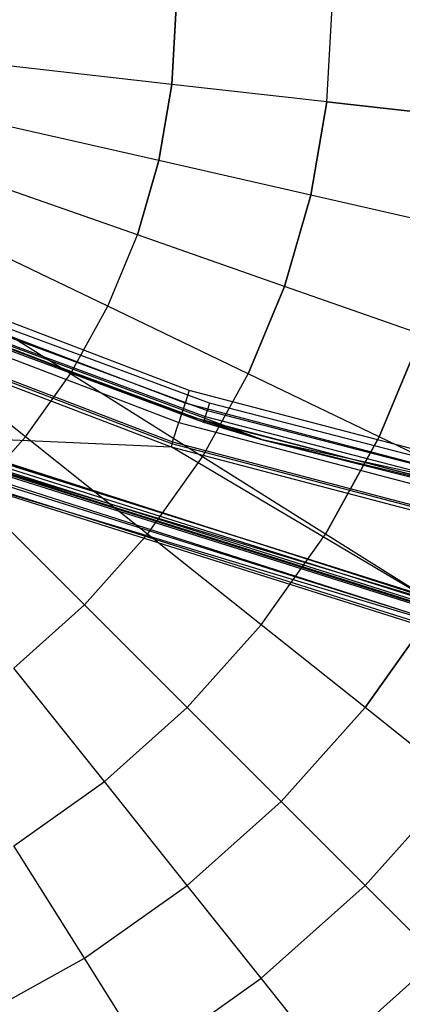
# Model space of a CAD drawing. Extents: x 0.2 to 44.2, y -21.9 to 24.
# Tile 27 of 239: x 16.2 to 18.2, y -19 to -14. Entities that reach past the tile are written whole.
import ezdxf

# ---------------------------------------------------------------- set-up
doc = ezdxf.new("R2010")
doc.units = 0
doc.header["$LTSCALE"] = 2.54
doc.layers.get('0').update_dxf_attribs({"color": 13, "linetype": 'CONTINUOUS'})

# ---------------------------------------------------------------- blocks, each defined once
blk = doc.blocks.new('KARO-10934_STL')
at = {"color": 0}
for p, q in [((17.0837, -15.8698, 125.8858), (15.3978, -15.2252, 125.8858)), ((17.0837, -15.8698, 125.8858), (15.3978, -15.2252, 125.8858)), ((17.4524, -16.1195, 125.9495), (15.2065, -15.2818, 125.9495)), ((15.2065, -15.2818, 125.9495), (17.1562, -16.0295, 124.3996)), ((15.2065, -15.2818, 125.9495), (17.1562, -16.0295, 124.3996)), ((17.4524, -16.1195, 125.9495), (15.2065, -15.2818, 125.9495)), ((17.063, -15.934, 125.8986), (15.3703, -15.2868, 125.8986)), ((17.063, -15.934, 125.8986), (15.3703, -15.2868, 125.8986)), ((15.3462, -15.3408, 125.9335), (17.045, -15.9903, 125.9335)), ((15.3462, -15.3408, 125.9335), (17.045, -15.9903, 125.9335)), ((17.1861, -15.9341, 124.2995), (15.5998, -15.3466, 124.2995)), ((17.1861, -15.9341, 124.2995), (15.5998, -15.3466, 124.2995)), ((15.3284, -15.3807, 125.9865), (17.0316, -16.0319, 125.9865)), ((15.3284, -15.3807, 125.9865), (17.0316, -16.0319, 125.9865)), ((15.5719, -15.4116, 124.3288), (17.165, -16.0016, 124.3288)), ((15.5719, -15.4116, 124.3288), (17.165, -16.0016, 124.3288)), ((15.5847, -15.3818, 124.3072), (17.1747, -15.9706, 124.3072)), ((15.5847, -15.3818, 124.3072), (17.1747, -15.9706, 124.3072)), ((15.5603, -15.4385, 124.3996), (17.1562, -16.0295, 124.3996)), ((15.5603, -15.4385, 124.3996), (17.1562, -16.0295, 124.3996)), ((15.5633, -15.4315, 124.3613), (17.1585, -16.0223, 124.3613)), ((15.5633, -15.4315, 124.3613), (17.1585, -16.0223, 124.3613)), ((15.2761, -15.498, 126.1937), (16.9923, -16.1542, 126.1937)), ((15.2761, -15.498, 126.1937), (16.9923, -16.1542, 126.1937)), ((16.9971, -16.1393, 126.1818), (15.2825, -15.4837, 126.1818)), ((16.9971, -16.1393, 126.1818), (15.2825, -15.4837, 126.1818)), ((15.2867, -15.4743, 126.1649), (17.0002, -16.1295, 126.1649)), ((15.2867, -15.4743, 126.1649), (17.0002, -16.1295, 126.1649)), ((15.1007, -15.8915, 124.285), (18.6825, -17.043, 124.285)), ((15.1007, -15.8915, 124.285), (18.6825, -17.043, 124.285)), ((17.0837, -15.8698, 125.8858), (17.063, -15.934, 125.8986)), ((17.0837, -15.8698, 125.8858), (17.063, -15.934, 125.8986)), ((18.8294, -16.3284, 125.8858), (17.0837, -15.8698, 125.8858)), ((18.8294, -16.3284, 125.8858), (17.0837, -15.8698, 125.8858)), ((17.063, -15.934, 125.8986), (17.045, -15.9903, 125.9335)), ((17.063, -15.934, 125.8986), (17.045, -15.9903, 125.9335)), ((18.8158, -16.3945, 125.8986), (17.063, -15.934, 125.8986)), ((18.8158, -16.3945, 125.8986), (17.063, -15.934, 125.8986)), ((17.1861, -15.9341, 124.2995), (17.1747, -15.9706, 124.3072)), ((17.1861, -15.9341, 124.2995), (17.1747, -15.9706, 124.3072)), ((18.8238, -16.3582, 124.2995), (17.1861, -15.9341, 124.2995)), ((18.8238, -16.3582, 124.2995), (17.1861, -15.9341, 124.2995)), ((18.6624, -17.141, 124.285), (15.06, -15.9829, 124.285)), ((18.6624, -17.141, 124.285), (15.06, -15.9829, 124.285)), ((17.045, -15.9903, 125.9335), (17.0316, -16.0319, 125.9865)), ((17.045, -15.9903, 125.9335), (17.0316, -16.0319, 125.9865)), ((17.045, -15.9903, 125.9335), (18.8039, -16.4524, 125.9335)), ((17.045, -15.9903, 125.9335), (18.8039, -16.4524, 125.9335)), ((17.165, -16.0016, 124.3288), (17.1585, -16.0223, 124.3613)), ((17.165, -16.0016, 124.3288), (17.1585, -16.0223, 124.3613)), ((17.1747, -15.9706, 124.3072), (17.165, -16.0016, 124.3288)), ((17.1747, -15.9706, 124.3072), (17.165, -16.0016, 124.3288)), ((17.165, -16.0016, 124.3288), (18.8096, -16.4274, 124.3288)), ((17.165, -16.0016, 124.3288), (18.8096, -16.4274, 124.3288)), ((17.1747, -15.9706, 124.3072), (18.8161, -16.3956, 124.3072)), ((17.1747, -15.9706, 124.3072), (18.8161, -16.3956, 124.3072)), ((17.0002, -16.1295, 126.1649), (17.0316, -16.0319, 125.9865)), ((17.0002, -16.1295, 126.1649), (17.0316, -16.0319, 125.9865)), ((17.0316, -16.0319, 125.9865), (18.7951, -16.4952, 125.9865)), ((17.0316, -16.0319, 125.9865), (18.7951, -16.4952, 125.9865)), ((17.1562, -16.0295, 124.3996), (17.1585, -16.0223, 124.3613)), ((17.1562, -16.0295, 124.3996), (17.1585, -16.0223, 124.3613)), ((17.4524, -16.1195, 125.9495), (17.1562, -16.0295, 124.3996)), ((17.1562, -16.0295, 124.3996), (17.4524, -16.1195, 124.3996)), ((17.4524, -16.1195, 125.9495), (17.1562, -16.0295, 124.3996)), ((17.1562, -16.0295, 124.3996), (17.4524, -16.1195, 124.3996)), ((17.4524, -16.1195, 124.3996), (17.1585, -16.0223, 124.3613)), ((17.1585, -16.0223, 124.3613), (18.8052, -16.4486, 124.3613)), ((17.4524, -16.1195, 124.3996), (17.1585, -16.0223, 124.3613)), ((17.1585, -16.0223, 124.3613), (18.8052, -16.4486, 124.3613)), ((15.7045, -16.1147, 126.1984), (18.2404, -16.9151, 126.1984)), ((15.7045, -16.1147, 126.1984), (18.2404, -16.9151, 126.1984)), ((15.7115, -16.0972, 126.2025), (18.2446, -16.8968, 126.2025)), ((15.7115, -16.0972, 126.2025), (18.2446, -16.8968, 126.2025)), ((15.7115, -16.0972, 126.2025), (16.9923, -16.1542, 126.1937)), ((15.7115, -16.0972, 126.2025), (16.9923, -16.1542, 126.1937)), ((15.7118, -16.0965, 126.3025), (18.2448, -16.8961, 126.3025)), ((15.7118, -16.0965, 126.3025), (18.2448, -16.8961, 126.3025)), ((15.6904, -16.1497, 126.291), (18.2318, -16.9519, 126.291)), ((15.6904, -16.1497, 126.291), (18.2318, -16.9519, 126.291)), ((15.6933, -16.1427, 126.1525), (18.6825, -17.043, 124.285)), ((15.6933, -16.1427, 126.1525), (18.2335, -16.9445, 126.1525)), ((15.6933, -16.1427, 126.1525), (18.6825, -17.043, 124.285)), ((15.6933, -16.1427, 126.1525), (18.2335, -16.9445, 126.1525)), ((18.2343, -16.9409, 126.1714), (15.6946, -16.1392, 126.1714)), ((18.2343, -16.9409, 126.1714), (15.6946, -16.1392, 126.1714)), ((15.6986, -16.1294, 126.1875), (18.2368, -16.9306, 126.1875)), ((15.6986, -16.1294, 126.1875), (18.2368, -16.9306, 126.1875)), ((16.9971, -16.1393, 126.1818), (16.9923, -16.1542, 126.1937)), ((16.9971, -16.1393, 126.1818), (16.9923, -16.1542, 126.1937)), ((18.2446, -16.8968, 126.2025), (16.9923, -16.1542, 126.1937)), ((16.9923, -16.1542, 126.1937), (18.7693, -16.621, 126.1937)), ((18.2446, -16.8968, 126.2025), (16.9923, -16.1542, 126.1937)), ((16.9923, -16.1542, 126.1937), (18.7693, -16.621, 126.1937)), ((17.0002, -16.1295, 126.1649), (16.9971, -16.1393, 126.1818)), ((17.0002, -16.1295, 126.1649), (16.9971, -16.1393, 126.1818)), ((18.7724, -16.6056, 126.1818), (16.9971, -16.1393, 126.1818)), ((18.7724, -16.6056, 126.1818), (16.9971, -16.1393, 126.1818)), ((17.0002, -16.1295, 126.1649), (18.7745, -16.5956, 126.1649)), ((17.0002, -16.1295, 126.1649), (18.7745, -16.5956, 126.1649)), ((19.7946, -16.629, 125.9495), (17.4524, -16.1195, 124.3996)), ((17.4524, -16.1195, 124.3996), (18.8037, -16.4561, 124.3996)), ((19.7946, -16.629, 125.9495), (17.4524, -16.1195, 124.3996)), ((19.7946, -16.629, 125.9495), (17.4524, -16.1195, 125.9495)), ((17.4524, -16.1195, 125.9495), (17.4524, -16.1195, 124.3996)), ((17.4524, -16.1195, 125.9495), (17.4524, -16.1195, 124.3996)), ((19.7946, -16.629, 125.9495), (17.4524, -16.1195, 125.9495)), ((18.8052, -16.4486, 124.3613), (17.4524, -16.1195, 124.3996)), ((17.4524, -16.1195, 124.3996), (18.8037, -16.4561, 124.3996)), ((18.8052, -16.4486, 124.3613), (17.4524, -16.1195, 124.3996)), ((15.6723, -16.1948, 126.2584), (18.2208, -16.9992, 126.2584)), ((15.6723, -16.1948, 126.2584), (18.2208, -16.9992, 126.2584)), ((15.6559, -16.2355, 126.1525), (18.2108, -17.0419, 126.1525)), ((15.6559, -16.2355, 126.1525), (18.2108, -17.0419, 126.1525)), ((15.6559, -16.2355, 126.1525), (18.6624, -17.141, 124.285)), ((15.6559, -16.2355, 126.1525), (18.6624, -17.141, 124.285)), ((15.6602, -16.2249, 126.2098), (18.2134, -17.0308, 126.2098)), ((15.6602, -16.2249, 126.2098), (18.2134, -17.0308, 126.2098))]:
    blk.add_line(p, q, dxfattribs=at)
blk = doc.blocks.new('GRUPUJ_1')
at = {"color": 0}
for p, q in [((16.7955, 8, 3.7335), (16.7737, 7.6114, 3.7335)), ((16.7737, 7.6114, 18.149), (16.7955, 8, 18.149)), ((16.7737, 7.6114, 18.149), (16.7955, 8, 18.149)), ((16.7955, 8, 3.7335), (16.7737, 7.6114, 3.7335)), ((17.5539, 7.5235, 4.1675), (17.5807, 8, 4.1675)), ((17.5539, 7.5235, 17.7151), (17.5807, 8, 17.7151)), ((17.5539, 7.5235, 17.7151), (17.5807, 8, 17.7151)), ((17.5539, 7.5235, 4.1675), (17.5807, 8, 4.1675)), ((16.7737, 7.6114, 18.149), (15.95, 7.7042, 18.4923)), ((16.7737, 7.6114, 18.149), (15.95, 7.7042, 18.4923)), ((16.7737, 7.6114, 3.7335), (15.95, 7.7042, 3.3902)), ((16.7737, 7.6114, 3.7335), (15.95, 7.7042, 3.3902)), ((16.7085, 7.2276, 18.149), (16.7737, 7.6114, 18.149)), ((16.7085, 7.2276, 18.149), (16.7737, 7.6114, 18.149)), ((16.7737, 7.6114, 3.7335), (16.7085, 7.2276, 3.7335)), ((16.7737, 7.6114, 3.7335), (16.7085, 7.2276, 3.7335)), ((17.5539, 7.5235, 17.7151), (16.7737, 7.6114, 18.149)), ((17.5539, 7.5235, 4.1675), (16.7737, 7.6114, 3.7335)), ((17.5539, 7.5235, 17.7151), (16.7737, 7.6114, 18.149)), ((17.5539, 7.5235, 4.1675), (16.7737, 7.6114, 3.7335)), ((17.474, 7.0529, 17.7151), (17.5539, 7.5235, 17.7151)), ((17.474, 7.0529, 17.7151), (17.5539, 7.5235, 17.7151)), ((17.5539, 7.5235, 4.1675), (17.474, 7.0529, 4.1675)), ((17.5539, 7.5235, 4.1675), (17.474, 7.0529, 4.1675)), ((18.281, 7.4415, 17.1959), (17.5539, 7.5235, 17.7151)), ((17.5539, 7.5235, 4.1675), (18.281, 7.4415, 4.6866)), ((18.281, 7.4415, 17.1959), (17.5539, 7.5235, 17.7151)), ((17.5539, 7.5235, 4.1675), (18.281, 7.4415, 4.6866)), ((16.7085, 7.2276, 18.149), (15.9004, 7.412, 18.4923)), ((16.7085, 7.2276, 18.149), (15.9004, 7.412, 18.4923)), ((16.7085, 7.2276, 3.7335), (15.9004, 7.412, 3.3902)), ((16.7085, 7.2276, 3.7335), (15.9004, 7.412, 3.3902)), ((16.6007, 6.8536, 18.149), (16.7085, 7.2276, 18.149)), ((16.6007, 6.8536, 18.149), (16.7085, 7.2276, 18.149)), ((16.7085, 7.2276, 3.7335), (16.6007, 6.8536, 3.7335)), ((16.7085, 7.2276, 3.7335), (16.6007, 6.8536, 3.7335)), ((17.474, 7.0529, 17.7151), (16.7085, 7.2276, 18.149)), ((17.474, 7.0529, 17.7151), (16.7085, 7.2276, 18.149)), ((17.474, 7.0529, 4.1675), (16.7085, 7.2276, 3.7335)), ((17.474, 7.0529, 4.1675), (16.7085, 7.2276, 3.7335)), ((16.6007, 6.8536, 18.149), (15.8184, 7.1273, 18.4923)), ((16.6007, 6.8536, 18.149), (15.8184, 7.1273, 18.4923)), ((16.6007, 6.8536, 3.7335), (15.8184, 7.1273, 3.3902)), ((16.6007, 6.8536, 3.7335), (15.8184, 7.1273, 3.3902)), ((17.3418, 6.5942, 17.7151), (17.474, 7.0529, 17.7151)), ((17.3418, 6.5942, 17.7151), (17.474, 7.0529, 17.7151)), ((17.474, 7.0529, 4.1675), (17.3418, 6.5942, 4.1675)), ((17.474, 7.0529, 4.1675), (17.3418, 6.5942, 4.1675)), ((18.1873, 6.8901, 17.1959), (17.474, 7.0529, 17.7151)), ((18.1873, 6.8901, 17.1959), (17.474, 7.0529, 17.7151)), ((18.1873, 6.8901, 4.6866), (17.474, 7.0529, 4.1675)), ((18.1873, 6.8901, 4.6866), (17.474, 7.0529, 4.1675)), ((16.4518, 6.494, 18.149), (15.705, 6.8536, 18.4923)), ((16.4518, 6.494, 3.7335), (15.705, 6.8536, 3.3902)), ((16.4518, 6.494, 3.7335), (15.705, 6.8536, 3.3902)), ((16.4518, 6.494, 18.149), (15.705, 6.8536, 18.4923)), ((16.4518, 6.494, 18.149), (16.6007, 6.8536, 18.149)), ((16.4518, 6.494, 18.149), (16.6007, 6.8536, 18.149)), ((16.4518, 6.494, 3.7335), (16.6007, 6.8536, 3.7335)), ((16.4518, 6.494, 3.7335), (16.6007, 6.8536, 3.7335)), ((17.3418, 6.5942, 17.7151), (16.6007, 6.8536, 18.149)), ((17.3418, 6.5942, 17.7151), (16.6007, 6.8536, 18.149)), ((17.3418, 6.5942, 4.1675), (16.6007, 6.8536, 3.7335)), ((17.3418, 6.5942, 4.1675), (16.6007, 6.8536, 3.7335)), ((16.2635, 6.1533, 3.7335), (15.5617, 6.5942, 3.3902)), ((16.2635, 6.1533, 3.7335), (15.5617, 6.5942, 3.3902)), ((16.2635, 6.1533, 18.149), (15.5617, 6.5942, 18.4923)), ((16.2635, 6.1533, 18.149), (15.5617, 6.5942, 18.4923)), ((17.1592, 6.1533, 17.7151), (17.3418, 6.5942, 17.7151)), ((17.1592, 6.1533, 17.7151), (17.3418, 6.5942, 17.7151)), ((17.3418, 6.5942, 4.1675), (17.1592, 6.1533, 4.1675)), ((17.3418, 6.5942, 4.1675), (17.1592, 6.1533, 4.1675)), ((18.0324, 6.3526, 17.1959), (17.3418, 6.5942, 17.7151)), ((18.0324, 6.3526, 17.1959), (17.3418, 6.5942, 17.7151)), ((18.0324, 6.3526, 4.6866), (17.3418, 6.5942, 4.1675)), ((18.0324, 6.3526, 4.6866), (17.3418, 6.5942, 4.1675)), ((16.2635, 6.1533, 3.7335), (16.4518, 6.494, 3.7335)), ((16.2635, 6.1533, 3.7335), (16.4518, 6.494, 3.7335)), ((16.2635, 6.1533, 18.149), (16.4518, 6.494, 18.149)), ((16.2635, 6.1533, 18.149), (16.4518, 6.494, 18.149)), ((17.1592, 6.1533, 17.7151), (16.4518, 6.494, 18.149)), ((17.1592, 6.1533, 4.1675), (16.4518, 6.494, 3.7335)), ((17.1592, 6.1533, 4.1675), (16.4518, 6.494, 3.7335)), ((17.1592, 6.1533, 17.7151), (16.4518, 6.494, 18.149)), ((16.0382, 5.8358, 3.7335), (15.3902, 6.3526, 3.3902)), ((16.0382, 5.8358, 3.7335), (15.3902, 6.3526, 3.3902)), ((16.0382, 5.8358, 18.149), (15.3902, 6.3526, 18.4923)), ((16.0382, 5.8358, 18.149), (15.3902, 6.3526, 18.4923)), ((17.8184, 5.8358, 17.1959), (18.0324, 6.3526, 17.1959)), ((17.8184, 5.8358, 17.1959), (18.0324, 6.3526, 17.1959)), ((18.0324, 6.3526, 4.6866), (17.8184, 5.8358, 4.6866)), ((18.0324, 6.3526, 4.6866), (17.8184, 5.8358, 4.6866)), ((16.0382, 5.8358, 3.7335), (16.2635, 6.1533, 3.7335)), ((16.0382, 5.8358, 3.7335), (16.2635, 6.1533, 3.7335)), ((16.0382, 5.8358, 18.149), (16.2635, 6.1533, 18.149)), ((16.0382, 5.8358, 18.149), (16.2635, 6.1533, 18.149)), ((16.9283, 5.7355, 4.1675), (16.2635, 6.1533, 3.7335)), ((16.9283, 5.7355, 4.1675), (16.2635, 6.1533, 3.7335)), ((16.9283, 5.7355, 17.7151), (16.2635, 6.1533, 18.149)), ((16.9283, 5.7355, 17.7151), (16.2635, 6.1533, 18.149)), ((16.9283, 5.7355, 4.1675), (17.1592, 6.1533, 4.1675)), ((16.9283, 5.7355, 4.1675), (17.1592, 6.1533, 4.1675)), ((16.9283, 5.7355, 17.7151), (17.1592, 6.1533, 17.7151)), ((16.9283, 5.7355, 17.7151), (17.1592, 6.1533, 17.7151)), ((17.8184, 5.8358, 17.1959), (17.1592, 6.1533, 17.7151)), ((17.8184, 5.8358, 4.6866), (17.1592, 6.1533, 4.1675)), ((17.8184, 5.8358, 4.6866), (17.1592, 6.1533, 4.1675)), ((17.8184, 5.8358, 17.1959), (17.1592, 6.1533, 17.7151)), ((15.7788, 5.5456, 3.7335), (16.0382, 5.8358, 3.7335)), ((15.7788, 5.5456, 3.7335), (16.0382, 5.8358, 3.7335)), ((15.7788, 5.5456, 18.149), (16.0382, 5.8358, 18.149)), ((15.7788, 5.5456, 18.149), (16.0382, 5.8358, 18.149)), ((16.6521, 5.3463, 4.1675), (16.0382, 5.8358, 3.7335)), ((16.6521, 5.3463, 4.1675), (16.0382, 5.8358, 3.7335)), ((16.6521, 5.3463, 17.7151), (16.0382, 5.8358, 18.149)), ((16.6521, 5.3463, 17.7151), (16.0382, 5.8358, 18.149)), ((17.8184, 5.8358, 4.6866), (17.5478, 5.3463, 4.6866)), ((17.8184, 5.8358, 4.6866), (17.5478, 5.3463, 4.6866)), ((17.5478, 5.3463, 17.1959), (17.8184, 5.8358, 17.1959)), ((17.5478, 5.3463, 17.1959), (17.8184, 5.8358, 17.1959)), ((18.4211, 5.5456, 16.5981), (17.8184, 5.8358, 17.1959)), ((18.4211, 5.5456, 5.2844), (17.8184, 5.8358, 4.6866)), ((18.4211, 5.5456, 5.2844), (17.8184, 5.8358, 4.6866)), ((18.4211, 5.5456, 16.5981), (17.8184, 5.8358, 17.1959)), ((16.6521, 5.3463, 4.1675), (16.9283, 5.7355, 4.1675)), ((16.6521, 5.3463, 4.1675), (16.9283, 5.7355, 4.1675)), ((16.6521, 5.3463, 17.7151), (16.9283, 5.7355, 17.7151)), ((16.6521, 5.3463, 17.7151), (16.9283, 5.7355, 17.7151)), ((17.5478, 5.3463, 4.6866), (16.9283, 5.7355, 4.1675)), ((17.5478, 5.3463, 4.6866), (16.9283, 5.7355, 4.1675)), ((17.5478, 5.3463, 17.1959), (16.9283, 5.7355, 17.7151)), ((17.5478, 5.3463, 17.1959), (16.9283, 5.7355, 17.7151)), ((16.3341, 4.9904, 4.1675), (15.7788, 5.5456, 3.7335)), ((16.3341, 4.9904, 4.1675), (15.7788, 5.5456, 3.7335)), ((16.3341, 4.9904, 17.7151), (15.7788, 5.5456, 18.149)), ((16.3341, 4.9904, 17.7151), (15.7788, 5.5456, 18.149)), ((16.3341, 4.9904, 4.1675), (16.6521, 5.3463, 4.1675)), ((16.3341, 4.9904, 4.1675), (16.6521, 5.3463, 4.1675)), ((16.3341, 4.9904, 17.7151), (16.6521, 5.3463, 17.7151)), ((16.3341, 4.9904, 17.7151), (16.6521, 5.3463, 17.7151)), ((17.2241, 4.8901, 4.6866), (16.6521, 5.3463, 4.1675)), ((17.2241, 4.8901, 4.6866), (16.6521, 5.3463, 4.1675)), ((17.2241, 4.8901, 17.1959), (16.6521, 5.3463, 17.7151)), ((17.2241, 4.8901, 17.1959), (16.6521, 5.3463, 17.7151)), ((17.2241, 4.8901, 4.6866), (17.5478, 5.3463, 4.6866)), ((17.2241, 4.8901, 4.6866), (17.5478, 5.3463, 4.6866)), ((17.2241, 4.8901, 17.1959), (17.5478, 5.3463, 17.1959)), ((17.2241, 4.8901, 17.1959), (17.5478, 5.3463, 17.1959)), ((18.1142, 4.9904, 5.2844), (17.5478, 5.3463, 4.6866)), ((18.1142, 4.9904, 5.2844), (17.5478, 5.3463, 4.6866)), ((18.1142, 4.9904, 16.5981), (17.5478, 5.3463, 17.1959)), ((18.1142, 4.9904, 16.5981), (17.5478, 5.3463, 17.1959)), ((15.9782, 4.6723, 4.1675), (16.3341, 4.9904, 4.1675)), ((15.9782, 4.6723, 4.1675), (16.3341, 4.9904, 4.1675)), ((15.9782, 4.6723, 17.7151), (16.3341, 4.9904, 17.7151)), ((15.9782, 4.6723, 17.7151), (16.3341, 4.9904, 17.7151)), ((16.8514, 4.473, 4.6866), (16.3341, 4.9904, 4.1675)), ((16.8514, 4.473, 4.6866), (16.3341, 4.9904, 4.1675)), ((16.8514, 4.473, 17.1959), (16.3341, 4.9904, 17.7151)), ((16.8514, 4.473, 17.1959), (16.3341, 4.9904, 17.7151)), ((18.1142, 4.9904, 5.2844), (17.7471, 4.473, 5.2844)), ((18.1142, 4.9904, 5.2844), (17.7471, 4.473, 5.2844)), ((17.7471, 4.473, 16.5981), (18.1142, 4.9904, 16.5981)), ((17.7471, 4.473, 16.5981), (18.1142, 4.9904, 16.5981)), ((16.8514, 4.473, 4.6866), (17.2241, 4.8901, 4.6866)), ((16.8514, 4.473, 4.6866), (17.2241, 4.8901, 4.6866)), ((16.8514, 4.473, 17.1959), (17.2241, 4.8901, 17.1959)), ((16.8514, 4.473, 17.1959), (17.2241, 4.8901, 17.1959)), ((17.7471, 4.473, 5.2844), (17.2241, 4.8901, 4.6866)), ((17.7471, 4.473, 5.2844), (17.2241, 4.8901, 4.6866)), ((17.7471, 4.473, 16.5981), (17.2241, 4.8901, 17.1959)), ((17.7471, 4.473, 16.5981), (17.2241, 4.8901, 17.1959)), ((16.4343, 4.1003, 4.6866), (15.9782, 4.6723, 4.1675)), ((16.4343, 4.1003, 4.6866), (15.9782, 4.6723, 4.1675)), ((16.4343, 4.1003, 17.1959), (15.9782, 4.6723, 17.7151)), ((16.4343, 4.1003, 17.1959), (15.9782, 4.6723, 17.7151)), ((16.4343, 4.1003, 4.6866), (16.8514, 4.473, 4.6866)), ((16.4343, 4.1003, 4.6866), (16.8514, 4.473, 4.6866)), ((16.4343, 4.1003, 17.1959), (16.8514, 4.473, 17.1959)), ((16.4343, 4.1003, 17.1959), (16.8514, 4.473, 17.1959)), ((17.3244, 4, 5.2844), (16.8514, 4.473, 4.6866)), ((17.3244, 4, 5.2844), (16.8514, 4.473, 4.6866)), ((17.3244, 4, 16.5981), (16.8514, 4.473, 17.1959)), ((17.3244, 4, 16.5981), (16.8514, 4.473, 17.1959)), ((17.3244, 4, 5.2844), (17.7471, 4.473, 5.2844)), ((17.3244, 4, 5.2844), (17.7471, 4.473, 5.2844)), ((17.3244, 4, 16.5981), (17.7471, 4.473, 16.5981)), ((17.3244, 4, 16.5981), (17.7471, 4.473, 16.5981)), ((18.2145, 4.1003, 5.9534), (17.7471, 4.473, 5.2844)), ((18.2145, 4.1003, 5.9534), (17.7471, 4.473, 5.2844)), ((18.2145, 4.1003, 15.9292), (17.7471, 4.473, 16.5981)), ((18.2145, 4.1003, 15.9292), (17.7471, 4.473, 16.5981)), ((15.9782, 3.7766, 4.6866), (16.4343, 4.1003, 4.6866)), ((15.9782, 3.7766, 4.6866), (16.4343, 4.1003, 4.6866)), ((15.9782, 3.7766, 17.1959), (16.4343, 4.1003, 17.1959)), ((15.9782, 3.7766, 17.1959), (16.4343, 4.1003, 17.1959)), ((16.8514, 3.5773, 5.2844), (16.4343, 4.1003, 4.6866)), ((16.8514, 3.5773, 5.2844), (16.4343, 4.1003, 4.6866)), ((16.8514, 3.5773, 16.5981), (16.4343, 4.1003, 17.1959)), ((16.8514, 3.5773, 16.5981), (16.4343, 4.1003, 17.1959)), ((18.2145, 4.1003, 5.9534), (17.7471, 3.5773, 5.9534)), ((18.2145, 4.1003, 5.9534), (17.7471, 3.5773, 5.9534)), ((17.7471, 3.5773, 15.9292), (18.2145, 4.1003, 15.9292)), ((17.7471, 3.5773, 15.9292), (18.2145, 4.1003, 15.9292)), ((16.8514, 3.5773, 5.2844), (17.3244, 4, 5.2844)), ((16.8514, 3.5773, 5.2844), (17.3244, 4, 5.2844)), ((16.8514, 3.5773, 16.5981), (17.3244, 4, 16.5981)), ((16.8514, 3.5773, 16.5981), (17.3244, 4, 16.5981)), ((17.7471, 3.5773, 5.9534), (17.3244, 4, 5.2844)), ((17.7471, 3.5773, 5.9534), (17.3244, 4, 5.2844)), ((17.7471, 3.5773, 15.9292), (17.3244, 4, 16.5981)), ((17.7471, 3.5773, 15.9292), (17.3244, 4, 16.5981)), ((16.3341, 3.2102, 5.2844), (15.9782, 3.7766, 4.6866)), ((16.3341, 3.2102, 5.2844), (15.9782, 3.7766, 4.6866)), ((16.3341, 3.2102, 16.5981), (15.9782, 3.7766, 17.1959)), ((16.3341, 3.2102, 16.5981), (15.9782, 3.7766, 17.1959)), ((16.3341, 3.2102, 5.2844), (16.8514, 3.5773, 5.2844)), ((16.3341, 3.2102, 5.2844), (16.8514, 3.5773, 5.2844)), ((16.3341, 3.2102, 16.5981), (16.8514, 3.5773, 16.5981)), ((16.3341, 3.2102, 16.5981), (16.8514, 3.5773, 16.5981)), ((17.2241, 3.1099, 5.9534), (16.8514, 3.5773, 5.2844)), ((17.2241, 3.1099, 5.9534), (16.8514, 3.5773, 5.2844)), ((17.2241, 3.1099, 15.9292), (16.8514, 3.5773, 16.5981)), ((17.2241, 3.1099, 15.9292), (16.8514, 3.5773, 16.5981)), ((17.2241, 3.1099, 5.9534), (17.7471, 3.5773, 5.9534)), ((17.2241, 3.1099, 5.9534), (17.7471, 3.5773, 5.9534)), ((17.2241, 3.1099, 15.9292), (17.7471, 3.5773, 15.9292)), ((17.2241, 3.1099, 15.9292), (17.7471, 3.5773, 15.9292)), ((18.1142, 3.2102, 6.685), (17.7471, 3.5773, 5.9534)), ((18.1142, 3.2102, 6.685), (17.7471, 3.5773, 5.9534)), ((18.1142, 3.2102, 15.1975), (17.7471, 3.5773, 15.9292)), ((18.1142, 3.2102, 15.1975), (17.7471, 3.5773, 15.9292)), ((15.7788, 2.9034, 5.2844), (16.3341, 3.2102, 5.2844)), ((15.7788, 2.9034, 5.2844), (16.3341, 3.2102, 5.2844)), ((15.7788, 2.9034, 16.5981), (16.3341, 3.2102, 16.5981)), ((15.7788, 2.9034, 16.5981), (16.3341, 3.2102, 16.5981)), ((16.6521, 2.704, 5.9534), (16.3341, 3.2102, 5.2844)), ((16.6521, 2.704, 5.9534), (16.3341, 3.2102, 5.2844)), ((16.6521, 2.704, 15.9292), (16.3341, 3.2102, 16.5981)), ((16.6521, 2.704, 15.9292), (16.3341, 3.2102, 16.5981)), ((18.1142, 3.2102, 6.685), (17.5478, 2.704, 6.685)), ((18.1142, 3.2102, 6.685), (17.5478, 2.704, 6.685)), ((17.5478, 2.704, 15.1975), (18.1142, 3.2102, 15.1975)), ((17.5478, 2.704, 15.1975), (18.1142, 3.2102, 15.1975)), ((16.6521, 2.704, 5.9534), (17.2241, 3.1099, 5.9534)), ((16.6521, 2.704, 5.9534), (17.2241, 3.1099, 5.9534)), ((16.6521, 2.704, 15.9292), (17.2241, 3.1099, 15.9292)), ((16.6521, 2.704, 15.9292), (17.2241, 3.1099, 15.9292)), ((17.5478, 2.704, 6.685), (17.2241, 3.1099, 5.9534)), ((17.5478, 2.704, 6.685), (17.2241, 3.1099, 5.9534)), ((17.5478, 2.704, 15.1975), (17.2241, 3.1099, 15.9292)), ((17.5478, 2.704, 15.1975), (17.2241, 3.1099, 15.9292))]:
    blk.add_line(p, q, dxfattribs=at)
blk = doc.blocks.new('GRUPUJ_3')
at = {"color": 0}
for name, p in [('GRUPUJ_1', (0, 0)), ('KARO-10934_STL', (-0.2222, 21.9402, -1.2505))]:
    blk.add_blockref(name, p, dxfattribs=at)

msp = doc.modelspace()

# ---------------------------------------------------------------- block references
at = {"color": 0}
msp.add_blockref('GRUPUJ_3', (0.2222, -21.9402, 1.2505), dxfattribs=at)

doc.saveas('drawing.dxf')
